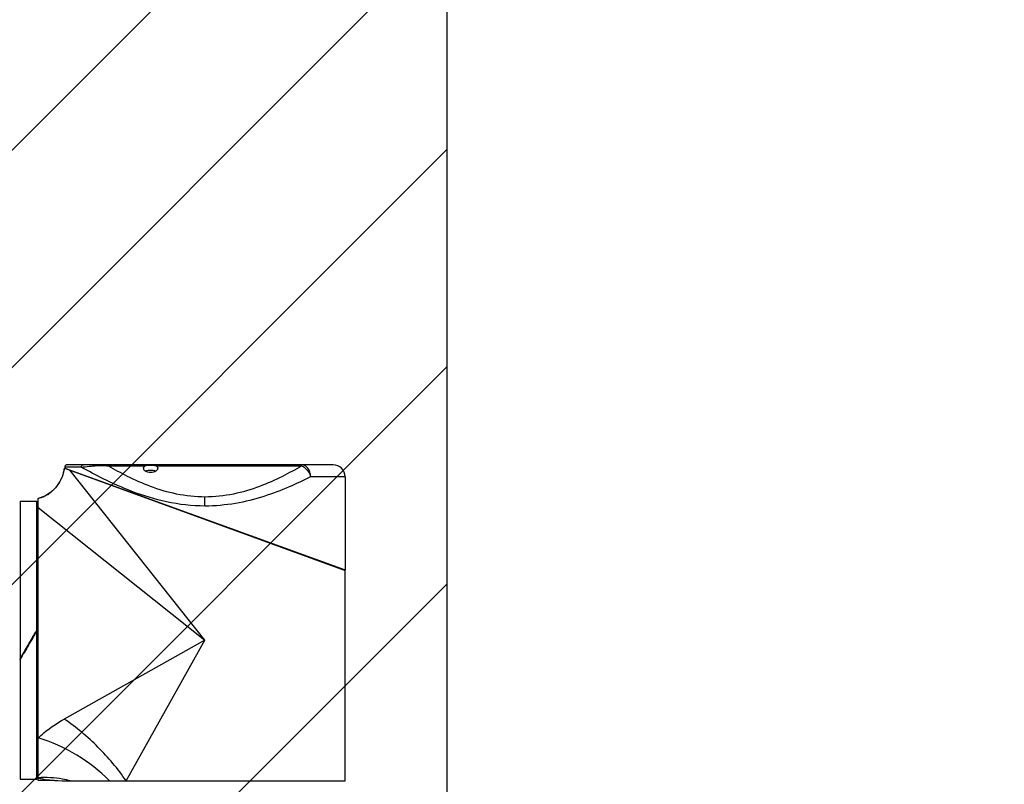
# Model space of a CAD drawing. Header units: millimetres. Extents: x 28 to 5852, y 59 to 4130.
# Tile 10 of 27: x 1621 to 2028, y 1304 to 1620. Entities that reach past the tile are written whole.
import ezdxf

# ---------------------------------------------------------------- set-up
doc = ezdxf.new("R2010")
doc.units = ezdxf.units.MM
for name, color, linetype in [('COVER_M_PBL170', 7, 'Continuous'), ('HOLDER_M_PBL157', 7, 'Continuous'), ('MODULE_M_ABL156', 7, 'Continuous'), ('new_view_15_VBL148', 7, 'Continuous'), ('RING_M_PBL161', 7, 'Continuous')]:
    doc.layers.add(name, color=color, linetype=linetype)

# ---------------------------------------------------------------- blocks, each defined once
blk = doc.blocks.new('HOLDER_M_PBL157', base_point=(683.26, 939.42))
at = {"layer": 'HOLDER_M_PBL157', "color": 7}
for p, q in [((630.63, 1004.04), (746.76, 961.79)), ((619.76, 874.99), (619.76, 991.54)), ((746.76, 874.79), (746.76, 961.79)), ((626.5, 874.99), (619.76, 874.99)), ((630.79, 874.79), (746.76, 874.79))]:
    blk.add_line(p, q, dxfattribs=at)
at = {"layer": 'HOLDER_M_PBL157', "color": 2}
for p, q in [((688.76, 932.99), (632.99, 1003.18)), ((619.76, 987.82), (688.76, 932.99)), ((688.76, 932.99), (630.56, 900.38)), ((656.15, 874.79), (688.76, 932.99))]:
    blk.add_line(p, q, dxfattribs=at)
at = {"layer": 'HOLDER_M_PBL157', "color": 7}
for points in [[(630.63, 1004.04), (630.55, 1003.52), (629.83, 1000.79), (628.61, 998.25), (626.93, 995.98), (624.85, 994.06), (622.46, 992.57), (619.76, 991.54)], [(626.5, 874.99), (627.94, 874.97), (629.75, 874.88), (630.79, 874.79)]]:
    blk.add_lwpolyline(points, dxfattribs=at)
at = {"layer": 'HOLDER_M_PBL157', "color": 2}
for centre, radius, start, end in [((615.76, 1005.99), 15, 340.5411, 345.4889), ((615.74, 1006), 15.02, 345.4846, 352.5081), ((615.74, 1006.01), 15.03, 323.7221, 329.6549), ((615.76, 1005.99), 15, 329.6609, 334.8517), ((615.76, 1006), 15, 334.8519, 340.5335), ((615.75, 1006.01), 15.02, 299.9503, 307.7276), ((615.76, 1006), 15, 307.7356, 312.1862), ((615.74, 1006.01), 15.02, 312.1857, 318.7315), ((615.76, 1005.99), 14.99, 318.74, 323.7226), ((615.78, 1005.9), 14.91, 285.4656, 285.6672), ((615.74, 1006.04), 15.04, 285.6821, 296.6662), ((615.77, 1005.97), 14.97, 296.6779, 299.9475)]:
    blk.add_arc(centre, radius, start, end, dxfattribs=at)
for points, knots in [([(619.76, 892.53), (620.51, 893.27), (623.84, 896.25), (627.59, 898.72), (630.56, 900.38)], [0, 0, 0, 0, 0.236441, 1, 1, 1, 1]), ([(656.15, 874.79), (652.73, 879.79), (644.86, 889.1), (635.56, 896.96), (630.56, 900.38)], [0, 0, 0, 0, 0.499996, 1, 1, 1, 1]), ([(649.25, 874.79), (645.24, 878.93), (636.01, 886.13), (625.33, 890.9), (619.76, 892.53)], [0, 0, 0, 0, 0.498053, 1, 1, 1, 1]), ([(633.06, 874.79), (631.99, 875.09), (627.63, 876.07), (623.11, 876.32), (619.76, 876.09)], [0, 0, 0, 0, 0.248874, 1, 1, 1, 1]), ([(619.76, 876.09), (620.98, 875.71), (622.86, 875.33), (625.13, 875.1), (626.13, 875.01), (626.5, 874.99)], [0, 0, 0, 0, 0.560649, 0.837663, 1, 1, 1, 1])]:
    blk.add_open_spline(points, degree=3, knots=knots, dxfattribs=at)
blk = doc.blocks.new('COVER_M_PBL170', base_point=(688.76, 983.74))
at = {"layer": 'COVER_M_PBL170', "color": 7}
for p, q in [((630.75, 1004.1), (746.77, 961.99)), ((630.76, 1004.49), (630.76, 1004.09)), ((741.76, 1005.49), (631.76, 1005.49)), ((632.86, 1003.33), (632.86, 1003.23)), ((746.76, 1000.49), (746.76, 961.99)), ((744.66, 962.76), (744.66, 962.56))]:
    blk.add_line(p, q, dxfattribs=at)
at = {"layer": 'COVER_M_PBL170', "color": 2}
for p, q in [((637.61, 1004.49), (630.76, 1004.49)), ((648.85, 1004.99), (663.95, 1004.99)), ((668.57, 1004.99), (728.67, 1004.99)), ((728.67, 1004.99), (728.67, 1005.49)), ((746.76, 1000.49), (732.44, 1000.49)), ((688.76, 988.42), (688.76, 992.16))]:
    blk.add_line(p, q, dxfattribs=at)
at = {"layer": 'COVER_M_PBL170', "color": 7}
for centre, radius, start, end in [((631.76, 1004.49), 1, 90, 180), ((741.76, 1000.49), 5, 0, 90)]:
    blk.add_arc(centre, radius, start, end, dxfattribs=at)
at = {"layer": 'COVER_M_PBL170', "color": 2}
for points, knots in [([(637.61, 1004.49), (637.61, 1004.75), (637.77, 1005.25), (638.26, 1005.49), (638.49, 1005.49)], [0, 0, 0, 0, 0.522054, 1, 1, 1, 1]), ([(637.61, 1004.49), (638.66, 1004.63), (640.39, 1004.82), (642.91, 1005.04), (644.36, 1005.18), (645.14, 1005.22)], [0, 0, 0, 0, 0.422817, 0.689972, 1, 1, 1, 1]), ([(688.76, 988.42), (683.42, 988.42), (673.09, 989.61), (659.05, 993.99), (647.42, 999.18), (640.58, 1002.82), (637.61, 1004.49)], [0, 0, 0, 0, 0.295429, 0.570938, 0.811157, 1, 1, 1, 1]), ([(645.49, 1005.49), (645.46, 1005.49), (645.3, 1005.46), (645.2, 1005.33), (645.14, 1005.22)], [0, 0, 0, 0, 0.21254, 1, 1, 1, 1]), ([(645.14, 1005.22), (645.44, 1005.24), (646.68, 1005.28), (647.93, 1005.16), (648.85, 1004.99)], [0, 0, 0, 0, 0.24508, 1, 1, 1, 1]), ([(648.85, 1004.99), (648.57, 1005.07), (647.47, 1005.34), (646.33, 1005.49), (645.49, 1005.49)], [0, 0, 0, 0, 0.258282, 1, 1, 1, 1]), ([(688.76, 992.16), (684.81, 992.16), (677.1, 993), (666.4, 996.21), (657.08, 1000.37), (651.44, 1003.47), (648.85, 1004.99)], [0, 0, 0, 0, 0.279152, 0.544664, 0.787397, 1, 1, 1, 1]), ([(728.67, 1004.99), (726.08, 1003.47), (720.44, 1000.37), (711.12, 996.21), (700.42, 993), (692.7, 992.16), (688.76, 992.16)], [0, 0, 0, 0, 0.212603, 0.455336, 0.72085, 1, 1, 1, 1]), ([(732.44, 1000.49), (732.44, 1001.14), (732.26, 1002.4), (731.46, 1004.04), (730.22, 1005.2), (729.17, 1005.49), (728.67, 1005.49)], [0, 0, 0, 0, 0.281465, 0.545622, 0.783188, 1, 1, 1, 1]), ([(728.67, 1004.99), (729.11, 1004.84), (730.89, 1003.87), (732.08, 1001.99), (732.44, 1000.49)], [0, 0, 0, 0, 0.232921, 1, 1, 1, 1]), ([(732.44, 1000.49), (729.53, 999.02), (723.22, 996.04), (712.91, 992.12), (701.27, 989.17), (692.99, 988.42), (688.76, 988.42)], [0, 0, 0, 0, 0.213818, 0.457498, 0.722693, 1, 1, 1, 1])]:
    blk.add_open_spline(points, degree=3, knots=knots, dxfattribs=at)
at = {"layer": 'COVER_M_PBL170', "color": 7}
for points, knots in [([(663.26, 1004.04), (663.26, 1004.22), (663.42, 1004.63), (663.76, 1004.88), (663.95, 1004.99)], [0, 0, 0, 0, 0.44005, 1, 1, 1, 1]), ([(663.26, 1004.04), (663.26, 1003.58), (663.97, 1002.89), (665.09, 1002.51), (666.26, 1002.36), (667.43, 1002.51), (668.55, 1002.89), (669.26, 1003.58), (669.26, 1004.04)], [0, 0, 0, 0, 0.188158, 0.331957, 0.50012, 0.668195, 0.811908, 1, 1, 1, 1]), ([(663.95, 1004.99), (664.26, 1005.17), (665.05, 1005.34), (666.26, 1005.39), (667.47, 1005.34), (668.26, 1005.17), (668.57, 1004.99)], [0, 0, 0, 0, 0.225535, 0.499968, 0.774416, 1, 1, 1, 1]), ([(664.19, 1002.89), (664.82, 1003.19), (666.27, 1003.4), (667.71, 1003.19), (668.34, 1002.88)], [0, 0, 0, 0, 0.50051, 1, 1, 1, 1]), ([(668.57, 1004.99), (668.76, 1004.88), (669.1, 1004.63), (669.26, 1004.22), (669.26, 1004.04)], [0, 0, 0, 0, 0.559952, 1, 1, 1, 1])]:
    blk.add_open_spline(points, degree=3, knots=knots, dxfattribs=at)
blk = doc.blocks.new('MODULE_M_ABL156', base_point=(683.26, 940.14))
at = {"layer": 'COVER_M_PBL170'}
blk.add_blockref('COVER_M_PBL170', (688.76, 983.74), dxfattribs=at)
at = {"layer": 'HOLDER_M_PBL157'}
blk.add_blockref('HOLDER_M_PBL157', (683.26, 939.42), dxfattribs=at)
blk = doc.blocks.new('RING_M_PBL161', base_point=(615.76, 932.99))
at = {"layer": 'RING_M_PBL161', "color": 7}
for p, q in [((612.26, 990.49), (619.26, 990.49)), ((612.26, 990.49), (612.26, 875.49)), ((619.26, 875.49), (619.26, 990.49)), ((619.17, 937.09), (619.26, 937.24)), ((619.24, 937.06), (619.26, 937.1)), ((615.71, 930.94), (615.76, 931.03)), ((615.76, 930.97), (615.73, 930.92)), ((612.26, 924.98), (612.32, 925.09)), ((612.35, 925.07), (612.26, 924.93)), ((612.26, 875.49), (619.26, 875.49))]:
    blk.add_line(p, q, dxfattribs=at)
for points in [[(615.64, 930.97), (616.82, 933.01), (618, 935.05), (619.17, 937.09)], [(615.76, 931.03), (616.92, 933.03), (618.08, 935.04), (619.24, 937.06)], [(619.26, 937.04), (618.09, 935.02), (616.93, 933), (615.76, 930.97)], [(612.26, 925.12), (613.39, 927.07), (614.52, 929.02), (615.64, 930.97)], [(612.32, 925.09), (613.45, 927.04), (614.58, 928.99), (615.71, 930.94)], [(615.73, 930.92), (614.6, 928.97), (613.48, 927.02), (612.35, 925.07)]]:
    blk.add_open_spline(points, degree=3, dxfattribs=at)
blk = doc.blocks.new('NEW_VIEW_15_VBL148', base_point=(653.77, 1237.99))
at = {"layer": 'MODULE_M_ABL156'}
blk.add_blockref('MODULE_M_ABL156', (683.26, 940.14), dxfattribs=at)
at = {"layer": 'RING_M_PBL161'}
blk.add_blockref('RING_M_PBL161', (615.76, 932.99), dxfattribs=at)

msp = doc.modelspace()

# ---------------------------------------------------------------- hatches: boundary and pattern name
at = {"ltscale": 1000, "true_color": 0xed4b40}
h = msp.add_hatch(dxfattribs=at)
h.set_pattern_fill('ANSI31', color=13, scale=20)
h.set_pattern_definition([(45, (-9777.99, -2465.41), (-44.90128, 44.90128), [])])
edge = h.paths.add_edge_path()
edge.add_arc((1697.5, 1363.874), 755, 82.388789, 97.611211)
edge.add_line((1597.5, 2112.222), (1597.5, 615.526))
edge.add_arc((1697.5, 1363.874), 755, 262.388789, 277.611211)
edge.add_line((1797.5, 615.526), (1797.5, 2112.222))

# ---------------------------------------------------------------- linework, layer by layer
at = {"ltscale": 1000}
msp.add_line((1797.5, 2112.222), (1797.5, 615.526), dxfattribs=at)
msp.add_arc((1697.5, 1363.874), 755, 277.611211, 82.388789, dxfattribs=at)

# ---------------------------------------------------------------- block references
at = {"layer": 'new_view_15_VBL148'}
msp.add_blockref('NEW_VIEW_15_VBL148', (1662.507, 1668.874), dxfattribs=at)

doc.saveas('drawing.dxf')
